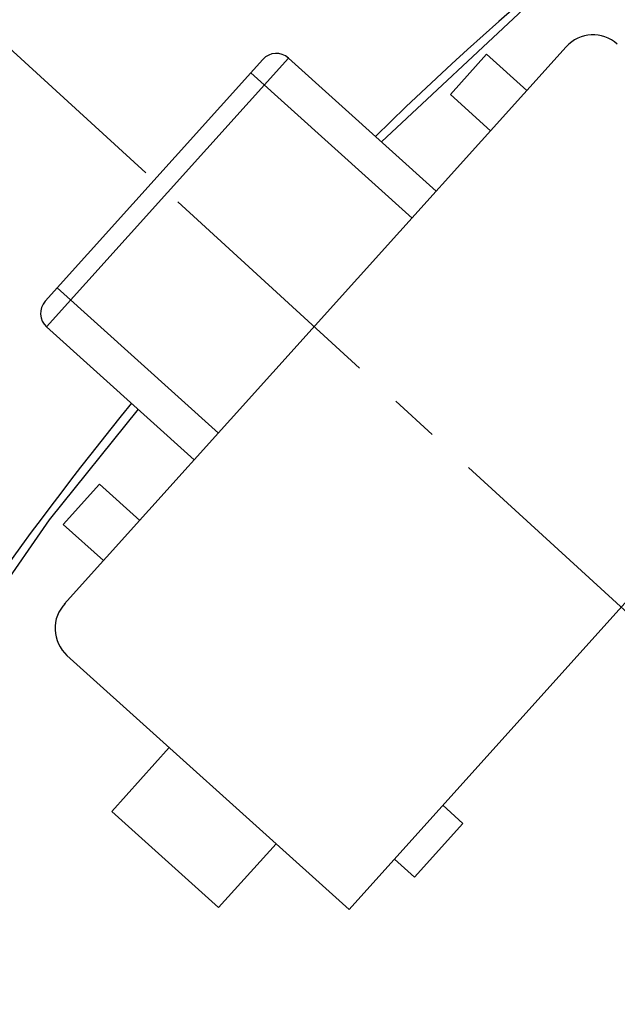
# Model space of a CAD drawing. Header units: inches. Extents: x 13 to 158, y -30 to 56.
# Tile 53 of 84: x 117.66 to 120.96, y 21.52 to 26.97. Entities that reach past the tile are written whole.
import ezdxf

# ---------------------------------------------------------------- set-up
doc = ezdxf.new("R2010")
doc.units = ezdxf.units.IN
doc.header["$LTSCALE"] = 1.21
doc.header["$MEASUREMENT"] = 0
doc.header["$PDMODE"] = 3
doc.header["$PDSIZE"] = 0.3125
doc.linetypes.add('CENTER', pattern=[0.6, 0.375, -0.075, 0.075, -0.075])
doc.layers.get('0').update_dxf_attribs({"linetype": 'CONTINUOUS'})
doc.layers.get('Defpoints').update_dxf_attribs({"linetype": 'CONTINUOUS'})
doc.layers.add('DIM', color=3, linetype='CONTINUOUS')
doc.styles.get("Standard").update_dxf_attribs({"font": 'txt', "width": 0.8})
doc.dimstyles.get("Standard").update_dxf_attribs({"dimtxt": 0.15625, "dimasz": 0.1875, "dimexe": 0.125, "dimexo": 0.0625, "dimgap": 0.09, "dimtad": 0, "dimtih": 1, "dimtoh": 1, "dimzin": 4, "dimdsep": 46, "dimtxsty": 'Standard', "dimblk": '_FILLED', "dimblk1": '_FILLED', "dimblk2": '_FILLED', "dimcen": 0.09, "dimazin": 1, "dimtp": 0.01, "dimtm": 0.01, "dimtfac": 1, "dimtofl": 0, "dimtmove": 0, "dimatfit": 3, "dimldrblk": '_FILLED', "dimfxl": 1, "dimtolj": 1, "dimtzin": 4, "dimarcsym": 0})

# ---------------------------------------------------------------- blocks, each defined once
blk = doc.blocks.new('_FILLED')
at = {"color": 0, "linetype": 'ByBlock'}
blk.add_solid([(0, 0), (-1, 0.1667), (-1, -0.1667)], dxfattribs=at)
blk = doc.blocks.new('*D18')
at = {"layer": 'Defpoints', "color": 0}
for p in [(118.4009, 26.0771), (113.7424, 21.8937), (114.4032, 19.1418), (132.3995, 13.2855), (132.3995, 13.2855)]:
    blk.add_point(p, dxfattribs=at)
at = {"layer": 'DIM', "color": 0, "lineweight": -2}
for p, q in [((118.3548, 26.1193), (117.1389, 27.2303)), ((114.3438, 19.1612), (112.7419, 19.6824))]:
    blk.add_line(p, q, dxfattribs=at)
for start, end in [(140.36838, 146.92218), (152.63164, 159.18544)]:
    blk.add_arc((132.3995, 13.2855), 20.5473, start, end, dxfattribs=at)
for p, rotation in [((117.2312, 27.146), 48.97399623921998), ((112.8608, 19.6437), 250.579818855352)]:
    blk.add_blockref('_FILLED', p, dxfattribs=dict(at, rotation=rotation))
at = {"layer": 'DIM', "color": 0, "insert": (114.6452, 23.6283), "char_height": 1, "attachment_point": 5, "rotation": 59.7769}
blk.add_mtext('\\A1;24%%d', dxfattribs=at)

msp = doc.modelspace()

# ---------------------------------------------------------------- linework, layer by layer
at = {"color": 7, "linetype": 'Continuous'}
for p, q in [((120.4729, 27.049), (119.6584, 26.2906)), ((118.3127, 24.8109), (117.8199, 24.1994)), ((117.8199, 24.1994), (117.0784, 23.1315))]:
    msp.add_line(p, q, dxfattribs=at)
at = {"color": 6, "linetype": 'Continuous'}
for p, q in [((117.9042, 23.7322), (120.6811, 26.8162)), ((119.0031, 26.746), (117.7987, 25.4083)), ((117.8061, 25.2671), (119.1443, 26.7534)), ((119.9618, 26.0173), (119.1443, 26.7534)), ((120.2407, 26.7754), (120.04, 26.5525)), ((120.2407, 26.7754), (120.4636, 26.5747)), ((118.9362, 26.6717), (119.828, 25.8687)), ((120.04, 26.5525), (120.2629, 26.3517)), ((118.7574, 24.6797), (117.8656, 25.4826)), ((122.5242, 25.4259), (119.4797, 22.0445)), ((117.8061, 25.2671), (118.6235, 24.531)), ((118.0995, 24.3974), (117.8988, 24.1744)), ((118.0995, 24.3974), (118.3224, 24.1966)), ((117.8988, 24.1744), (118.1217, 23.9737)), ((119.4797, 22.0445), (117.919, 23.4497)), ((118.1673, 22.587), (118.4851, 22.94)), ((120.1097, 22.5201), (119.9982, 22.6205)), ((118.7579, 22.0552), (118.1673, 22.587)), ((119.842, 22.2228), (120.1097, 22.5201)), ((119.0757, 22.4082), (118.7579, 22.0552)), ((119.7306, 22.3232), (119.842, 22.2228))]:
    msp.add_line(p, q, dxfattribs=at)
at = {"color": 4, "linetype": 'CENTER', "ltscale": 3}
msp.add_line((132.3995, 13.2855), (118.4009, 26.0771), dxfattribs=at)
at = {"color": 7, "linetype": 'Continuous'}
for start, end in [(122.73349, 134.41602), (140.70271, 158.83417)]:
    msp.add_arc((132.3995, 13.2855), 18.25, start, end, dxfattribs=at)
at = {"color": 6, "linetype": 'Continuous'}
for centre, radius, start, end in [((120.8297, 26.6824), 0.2, 48.0003, 138.0003), ((119.0774, 26.6791), 0.1, 48.0003, 138.0003), ((117.873, 25.3414), 0.1, 138.0003, 228.0003), ((118.0529, 23.5983), 0.2, 135.9941, 228.0003)]:
    msp.add_arc(centre, radius, start, end, dxfattribs=at)

# ---------------------------------------------------------------- dimensions: what is measured, and where the dimension line sits
at = {"layer": 'DIM'}
dim = msp.add_angular_dim_2l(base=(113.7424, 21.8937), line1=((132.3995, 13.2855), (118.4009, 26.0771)), line2=((132.3995, 13.2855), (114.4032, 19.1418)), dimstyle='Standard', override={"dimtxt": 1, "dimasz": 1, "dimtih": 0, "dimtoh": 0, "dimzin": 0, "dimcen": 0.198, "dimadec": 0, "dimazin": 0, "dimtp": 0, "dimtm": 0, "dimtdec": 4, "dimtzin": 0}, dxfattribs=at)
dim.commit()
dim.dimension.update_dxf_attribs({"geometry": '*D18', "text_midpoint": (114.6452, 23.6283)})

doc.saveas('drawing.dxf')
